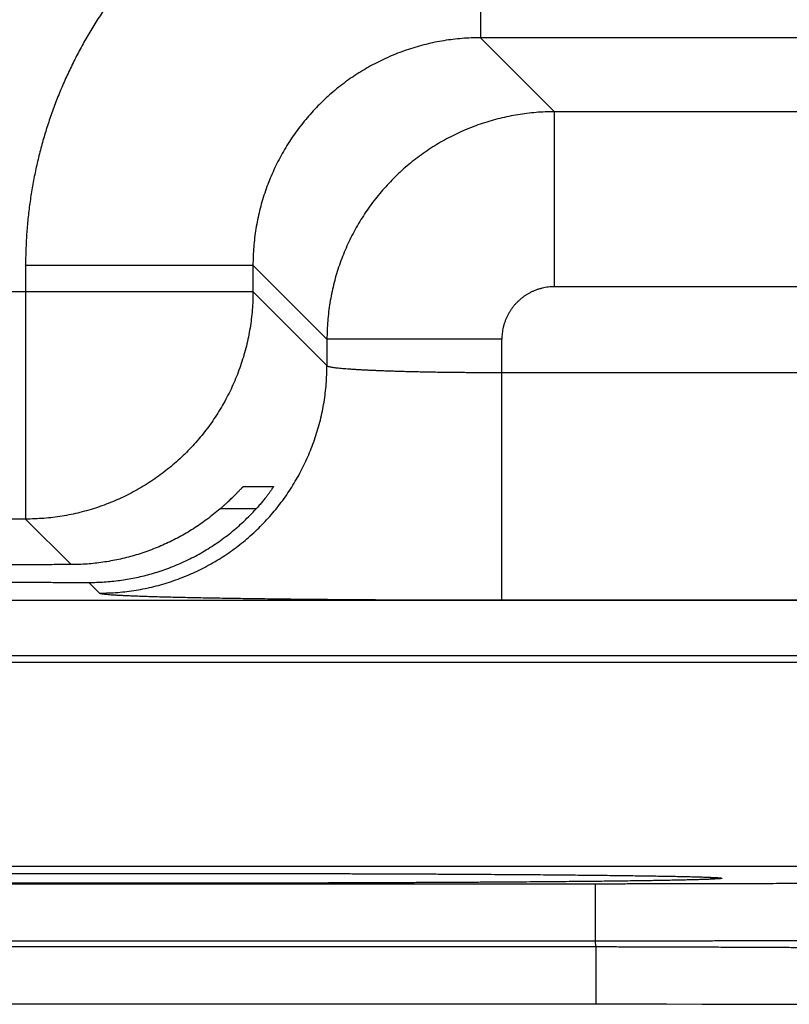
# Model space of a CAD drawing. Header units: inches. Extents: x 0 to 34, y 0 to 22.
# Tile 94 of 152: x 17.218 to 17.482, y 14.132 to 14.47. Entities that reach past the tile are written whole.
import ezdxf

# ---------------------------------------------------------------- set-up
doc = ezdxf.new("R2010")
doc.units = ezdxf.units.IN
doc.header["$LTSCALE"] = 1.87
doc.header["$MEASUREMENT"] = 0
doc.layers.get('0').update_dxf_attribs({"linetype": 'CONTINUOUS'})

msp = doc.modelspace()

# ---------------------------------------------------------------- linework, layer by layer
at = {"color": 7, "linetype": 'CONTINUOUS'}
for p, q in [((17.37565, 14.54153), (17.37565, 14.46354)), ((17.37565, 14.46354), (17.40102, 14.43817)), ((17.52596, 14.46354), (17.37565, 14.46354)), ((17.40102, 14.37818), (17.40102, 14.43817)), ((17.50059, 14.43817), (17.40102, 14.43817)), ((17.21967, 14.38555), (17.21967, 14.29854)), ((17.21967, 14.38555), (17.29766, 14.38555)), ((17.29766, 14.38555), (17.32303, 14.36019)), ((17.29766, 14.38555), (17.29766, 14.37653)), ((17.50059, 14.37818), (17.40102, 14.37818)), ((16.78295, 14.37653), (17.29766, 14.37653)), ((17.29766, 14.37653), (17.32303, 14.35116)), ((17.32303, 14.36019), (17.32303, 14.35116)), ((17.38302, 14.36019), (17.32303, 14.36019)), ((17.38302, 14.27081), (17.38302, 14.36019)), ((17.38302, 14.3488), (17.51859, 14.3488)), ((17.29441, 14.30977), (17.3047, 14.30977)), ((17.29873, 14.30203), (17.28636, 14.30203)), ((17.21967, 14.29854), (16.86093, 14.29854)), ((17.21967, 14.29854), (17.23527, 14.28294)), ((17.24138, 14.27683), (17.24504, 14.27317)), ((16.83312, 14.27072), (24.22349, 14.27072)), ((17.38302, 14.27081), (17.51859, 14.27081)), ((16.83312, 14.25173), (24.22349, 14.25173)), ((16.92613, 14.24955), (17.60348, 14.24955)), ((16.96456, 14.17956), (17.56504, 14.17956)), ((17.21561, 14.17705), (17.22778, 14.17707)), ((17.22778, 14.17707), (17.24011, 14.17709)), ((17.24011, 14.17709), (17.25254, 14.1771)), ((17.25254, 14.1771), (17.2648, 14.17711)), ((17.2648, 14.17711), (17.27703, 14.1771)), ((17.27703, 14.1771), (17.28945, 14.17709)), ((17.28945, 14.17709), (17.30177, 14.17707)), ((17.30177, 14.17707), (17.31393, 14.17705)), ((17.31393, 14.17705), (17.32589, 14.17702)), ((17.32589, 14.17702), (17.3376, 14.17698)), ((17.3376, 14.17698), (17.34901, 14.17694)), ((17.34901, 14.17694), (17.36005, 14.17689)), ((17.36005, 14.17689), (17.37073, 14.17683)), ((17.37073, 14.17683), (17.38082, 14.17677)), ((17.38082, 14.17677), (17.38971, 14.17671)), ((17.38971, 14.17671), (17.40079, 14.17662)), ((17.40079, 14.17662), (17.40964, 14.17654)), ((17.40964, 14.17654), (17.41701, 14.17646)), ((17.41701, 14.17646), (17.4233, 14.17639)), ((17.4233, 14.17639), (17.42872, 14.17631)), ((17.42872, 14.17631), (17.43474, 14.17622)), ((17.43474, 14.17622), (17.43954, 14.17614)), ((17.43954, 14.17614), (17.44337, 14.17607)), ((17.44337, 14.17607), (17.44652, 14.176)), ((17.44652, 14.176), (17.44906, 14.17593)), ((17.44906, 14.17593), (17.45109, 14.17587)), ((17.45109, 14.17587), (17.45268, 14.17582)), ((17.45268, 14.17582), (17.45365, 14.17578)), ((17.45365, 14.17578), (17.45445, 14.17574)), ((17.45445, 14.17574), (17.4551, 14.17571)), ((17.4551, 14.17571), (17.45544, 14.17569)), ((17.45544, 14.17569), (17.45571, 14.17568)), ((17.45571, 14.17568), (17.45593, 14.17566)), ((17.45593, 14.17566), (17.45609, 14.17565)), ((17.45624, 14.17564), (17.45627, 14.17564)), ((17.11444, 14.17357), (17.41517, 14.17357)), ((17.41517, 14.15392), (17.41517, 14.17357)), ((17.1144, 14.15199), (17.4152, 14.15199)), ((17.11444, 14.15392), (17.41517, 14.15392)), ((17.4152, 14.15199), (17.41517, 14.15392)), ((17.4152, 14.15199), (17.4152, 14.13234)), ((17.10847, 14.13234), (17.4152, 14.13234)), ((17.4152, 14.13234), (17.42726, 14.13234)), ((17.42726, 14.13234), (17.43952, 14.13233)), ((17.43952, 14.13233), (17.45166, 14.13231)), ((17.45166, 14.13231), (17.46366, 14.13229)), ((17.46366, 14.13229), (17.47545, 14.13226)), ((17.47545, 14.13226), (17.48698, 14.13222))]:
    msp.add_line(p, q, dxfattribs=at)
msp.add_lwpolyline([(17.45609, 14.17565), (17.4562, 14.17564), (17.45624, 14.17564)], dxfattribs=at)
for points, knots in [([(17.37565, 14.54153), (17.37388, 14.54153), (17.37033, 14.54147), (17.36502, 14.5412), (17.35971, 14.54075), (17.35443, 14.54011), (17.34916, 14.5393), (17.34393, 14.5383), (17.33873, 14.53713), (17.33358, 14.53578), (17.32847, 14.53426), (17.32342, 14.53256), (17.31843, 14.53069), (17.3135, 14.52865), (17.30865, 14.52645), (17.30388, 14.52408), (17.29919, 14.52155), (17.29459, 14.51886), (17.29009, 14.51601), (17.28568, 14.51301), (17.28138, 14.50987), (17.27719, 14.50658), (17.27312, 14.50314), (17.26916, 14.49958), (17.26533, 14.49587), (17.26163, 14.49204), (17.25806, 14.48809), (17.25463, 14.48401), (17.25134, 14.47982), (17.24819, 14.47552), (17.24519, 14.47112), (17.24235, 14.46661), (17.23966, 14.46201), (17.23713, 14.45733), (17.23476, 14.45255), (17.23255, 14.44771), (17.23051, 14.44278), (17.22864, 14.43779), (17.22695, 14.43274), (17.22542, 14.42763), (17.22407, 14.42248), (17.2229, 14.41728), (17.22191, 14.41205), (17.22109, 14.40678), (17.22046, 14.40149), (17.22, 14.39618), (17.21973, 14.39087), (17.21967, 14.38733), (17.21967, 14.38555)], [0, 0, 0, 0, 0.021679, 0.043391, 0.065125, 0.086868, 0.108612, 0.130348, 0.152083, 0.173825, 0.195576, 0.217329, 0.239078, 0.260824, 0.282566, 0.304307, 0.326048, 0.34779, 0.369532, 0.391275, 0.413018, 0.43476, 0.456502, 0.478244, 0.499987, 0.521728, 0.54347, 0.565212, 0.586954, 0.608697, 0.63044, 0.652182, 0.673925, 0.695668, 0.717409, 0.73915, 0.760892, 0.782639, 0.804392, 0.826144, 0.847888, 0.869627, 0.891369, 0.913118, 0.934866, 0.956604, 0.978319, 1, 1, 1, 1]), ([(17.37565, 14.46354), (17.3746, 14.46354), (17.3725, 14.4635), (17.36937, 14.46331), (17.36624, 14.463), (17.36313, 14.46256), (17.36004, 14.46199), (17.35697, 14.4613), (17.35394, 14.46049), (17.35093, 14.45956), (17.34798, 14.4585), (17.34506, 14.45733), (17.3422, 14.45604), (17.33939, 14.45464), (17.33663, 14.45312), (17.33395, 14.4515), (17.33132, 14.44977), (17.32878, 14.44793), (17.3263, 14.446), (17.32391, 14.44396), (17.3216, 14.44183), (17.31938, 14.43961), (17.31725, 14.4373), (17.31522, 14.43491), (17.31328, 14.43244), (17.31144, 14.42989), (17.30971, 14.42727), (17.30808, 14.42458), (17.30657, 14.42183), (17.30517, 14.41902), (17.30388, 14.41615), (17.3027, 14.41324), (17.30165, 14.41028), (17.30071, 14.40727), (17.2999, 14.40424), (17.29921, 14.40117), (17.29865, 14.39808), (17.2982, 14.39497), (17.29789, 14.39184), (17.2977, 14.3887), (17.29766, 14.3866), (17.29766, 14.38555)], [0, 0, 0, 0, 0.025651, 0.0513, 0.076947, 0.102591, 0.128237, 0.153883, 0.179527, 0.205168, 0.230806, 0.256442, 0.282076, 0.307709, 0.333341, 0.358973, 0.384606, 0.410237, 0.435867, 0.461498, 0.487129, 0.512759, 0.538389, 0.564021, 0.589654, 0.615288, 0.640922, 0.666557, 0.692194, 0.717832, 0.74347, 0.769112, 0.794758, 0.820409, 0.846064, 0.871721, 0.897376, 0.923029, 0.948682, 0.974339, 1, 1, 1, 1]), ([(17.40102, 14.43817), (17.39997, 14.43817), (17.39787, 14.43813), (17.39474, 14.43794), (17.39161, 14.43762), (17.3885, 14.43718), (17.38541, 14.43661), (17.38234, 14.43592), (17.37931, 14.43511), (17.37631, 14.43417), (17.37335, 14.43312), (17.37043, 14.43194), (17.36757, 14.43065), (17.36476, 14.42925), (17.36201, 14.42773), (17.35932, 14.42611), (17.3567, 14.42438), (17.35415, 14.42254), (17.35168, 14.4206), (17.34929, 14.41857), (17.34698, 14.41644), (17.34476, 14.41422), (17.34263, 14.41191), (17.3406, 14.40952), (17.33866, 14.40704), (17.33682, 14.40449), (17.33509, 14.40187), (17.33346, 14.39918), (17.33195, 14.39643), (17.33054, 14.39362), (17.32925, 14.39075), (17.32808, 14.38784), (17.32702, 14.38488), (17.32609, 14.38188), (17.32528, 14.37884), (17.32458, 14.37578), (17.32402, 14.37269), (17.32358, 14.36958), (17.32326, 14.36646), (17.32307, 14.36332), (17.32303, 14.36123), (17.32303, 14.36019)], [0, 0, 0, 0, 0.025654, 0.051308, 0.07696, 0.10261, 0.12826, 0.153911, 0.179561, 0.20521, 0.230858, 0.256509, 0.282162, 0.307808, 0.333438, 0.359057, 0.384673, 0.410292, 0.435917, 0.461549, 0.487184, 0.512817, 0.538448, 0.564085, 0.589732, 0.615384, 0.641033, 0.666681, 0.692332, 0.717988, 0.743643, 0.769292, 0.794937, 0.820583, 0.846232, 0.871875, 0.897507, 0.923129, 0.948749, 0.974372, 1, 1, 1, 1]), ([(17.40102, 14.37818), (17.40067, 14.37818), (17.39998, 14.37816), (17.39894, 14.37807), (17.39791, 14.37792), (17.39688, 14.37771), (17.39587, 14.37744), (17.39487, 14.37711), (17.39389, 14.37673), (17.39294, 14.37628), (17.39202, 14.37579), (17.39113, 14.37524), (17.39027, 14.37463), (17.38945, 14.37398), (17.38866, 14.37329), (17.38792, 14.37254), (17.38722, 14.37176), (17.38657, 14.37094), (17.38597, 14.37008), (17.38542, 14.36919), (17.38492, 14.36826), (17.38448, 14.36731), (17.38409, 14.36633), (17.38376, 14.36534), (17.38349, 14.36432), (17.38328, 14.36329), (17.38313, 14.36226), (17.38304, 14.36122), (17.38302, 14.36053), (17.38302, 14.36019)], [0, 0, 0, 0, 0.036617, 0.073427, 0.110383, 0.147443, 0.184567, 0.221713, 0.258844, 0.295937, 0.333007, 0.370073, 0.407151, 0.444244, 0.481347, 0.518455, 0.555564, 0.592666, 0.629753, 0.666826, 0.703904, 0.741008, 0.778157, 0.815328, 0.852478, 0.889563, 0.92654, 0.963368, 1, 1, 1, 1]), ([(17.29766, 14.37653), (17.29766, 14.37548), (17.29762, 14.37339), (17.29743, 14.37025), (17.29711, 14.36713), (17.29667, 14.36402), (17.2961, 14.36093), (17.29541, 14.35786), (17.29459, 14.35483), (17.29366, 14.35183), (17.2926, 14.34887), (17.29143, 14.34596), (17.29014, 14.34309), (17.28874, 14.34028), (17.28722, 14.33753), (17.28559, 14.33484), (17.28386, 14.33222), (17.28202, 14.32967), (17.28009, 14.3272), (17.27805, 14.32481), (17.27592, 14.3225), (17.2737, 14.32028), (17.27139, 14.31815), (17.269, 14.31611), (17.26652, 14.31417), (17.26397, 14.31234), (17.26135, 14.3106), (17.25867, 14.30898), (17.25591, 14.30746), (17.2531, 14.30606), (17.25024, 14.30477), (17.24732, 14.3036), (17.24436, 14.30254), (17.24137, 14.30161), (17.23833, 14.30079), (17.23527, 14.3001), (17.23218, 14.29953), (17.22907, 14.29909), (17.22594, 14.29878), (17.22281, 14.29859), (17.22072, 14.29854), (17.21967, 14.29854)], [0, 0, 0, 0, 0.02564, 0.05128, 0.076921, 0.102562, 0.128203, 0.153844, 0.179486, 0.205128, 0.23077, 0.256413, 0.282055, 0.307698, 0.333341, 0.358984, 0.384628, 0.410271, 0.435915, 0.461558, 0.487202, 0.512845, 0.538489, 0.564132, 0.589776, 0.615419, 0.641062, 0.666705, 0.692348, 0.71799, 0.743634, 0.769276, 0.794917, 0.820558, 0.846199, 0.871842, 0.897484, 0.923122, 0.948753, 0.974378, 1, 1, 1, 1]), ([(17.24504, 14.27317), (17.24609, 14.27317), (17.24818, 14.27322), (17.25132, 14.27341), (17.25444, 14.27372), (17.25755, 14.27417), (17.26064, 14.27473), (17.26371, 14.27542), (17.26674, 14.27624), (17.26974, 14.27717), (17.2727, 14.27823), (17.27561, 14.2794), (17.27848, 14.28069), (17.28129, 14.2821), (17.28404, 14.28361), (17.28673, 14.28524), (17.28935, 14.28697), (17.2919, 14.28881), (17.29437, 14.29074), (17.29676, 14.29278), (17.29907, 14.29491), (17.30129, 14.29713), (17.30342, 14.29944), (17.30546, 14.30183), (17.3074, 14.30431), (17.30923, 14.30686), (17.31096, 14.30948), (17.31259, 14.31216), (17.31411, 14.31492), (17.31551, 14.31773), (17.3168, 14.32059), (17.31797, 14.3235), (17.31903, 14.32646), (17.31996, 14.32946), (17.32078, 14.3325), (17.32147, 14.33556), (17.32204, 14.33865), (17.32248, 14.34176), (17.32279, 14.34489), (17.32299, 14.34802), (17.32303, 14.35012), (17.32303, 14.35116)], [0, 0, 0, 0, 0.025639, 0.051278, 0.076917, 0.102557, 0.128197, 0.153837, 0.179478, 0.205119, 0.23076, 0.256401, 0.282043, 0.307684, 0.333326, 0.358968, 0.38461, 0.410253, 0.435895, 0.461537, 0.48718, 0.512822, 0.538465, 0.564107, 0.58975, 0.615392, 0.641034, 0.666676, 0.692318, 0.717959, 0.743601, 0.769242, 0.794883, 0.820523, 0.846164, 0.871804, 0.897444, 0.923083, 0.948722, 0.974361, 1, 1, 1, 1]), ([(17.32303, 14.35116), (17.32305, 14.35112), (17.32315, 14.35103), (17.32337, 14.35094), (17.3237, 14.35084), (17.32413, 14.35074), (17.32468, 14.35064), (17.32533, 14.35054), (17.32609, 14.35044), (17.32696, 14.35034), (17.32793, 14.35025), (17.329, 14.35015), (17.33018, 14.35006), (17.33145, 14.34997), (17.33282, 14.34988), (17.33428, 14.3498), (17.33583, 14.34971), (17.33747, 14.34963), (17.3392, 14.34956), (17.341, 14.34948), (17.34289, 14.34941), (17.34485, 14.34934), (17.34687, 14.34928), (17.34897, 14.34922), (17.35113, 14.34916), (17.35335, 14.34911), (17.35562, 14.34906), (17.35795, 14.34901), (17.36032, 14.34897), (17.36274, 14.34894), (17.36519, 14.3489), (17.36767, 14.34887), (17.37019, 14.34885), (17.37273, 14.34883), (17.37528, 14.34881), (17.37785, 14.3488), (17.38043, 14.3488), (17.38216, 14.3488), (17.38302, 14.3488)], [0, 0, 0, 0, 0.002411, 0.006345, 0.011998, 0.019423, 0.028632, 0.039621, 0.052378, 0.066881, 0.083106, 0.101028, 0.120617, 0.141835, 0.164641, 0.188994, 0.214853, 0.242165, 0.270879, 0.300941, 0.332301, 0.364898, 0.398669, 0.433549, 0.469473, 0.506384, 0.544227, 0.582931, 0.622416, 0.662602, 0.703407, 0.744753, 0.786566, 0.828771, 0.871293, 0.914056, 0.956985, 1, 1, 1, 1]), ([(17.28636, 14.30203), (17.28661, 14.30225), (17.2871, 14.30268), (17.28782, 14.30331), (17.2885, 14.30393), (17.28914, 14.30453), (17.28974, 14.3051), (17.29031, 14.30565), (17.29084, 14.30617), (17.29132, 14.30665), (17.29177, 14.3071), (17.29218, 14.30752), (17.29255, 14.30789), (17.29288, 14.30823), (17.29317, 14.30854), (17.29343, 14.30881), (17.29365, 14.30904), (17.29385, 14.30924), (17.29401, 14.3094), (17.29414, 14.30953), (17.29424, 14.30963), (17.29432, 14.30971), (17.29437, 14.30975), (17.2944, 14.30977), (17.29441, 14.30977)], [0, 0, 0, 0, 0.088928, 0.174825, 0.257241, 0.335798, 0.410464, 0.481067, 0.547251, 0.608754, 0.66554, 0.717556, 0.764771, 0.807258, 0.845078, 0.878396, 0.907287, 0.931955, 0.952523, 0.969165, 0.982069, 0.991381, 0.99729, 1, 1, 1, 1]), ([(17.3047, 14.30977), (17.30471, 14.30977), (17.30471, 14.30974), (17.30469, 14.3097), (17.30465, 14.30962), (17.30458, 14.30951), (17.3045, 14.30937), (17.30439, 14.3092), (17.30425, 14.30899), (17.30409, 14.30874), (17.3039, 14.30846), (17.30368, 14.30815), (17.30343, 14.3078), (17.30315, 14.30741), (17.30284, 14.30699), (17.3025, 14.30654), (17.30213, 14.30606), (17.30172, 14.30555), (17.30129, 14.30501), (17.30083, 14.30444), (17.30034, 14.30386), (17.29982, 14.30326), (17.29928, 14.30265), (17.29891, 14.30224), (17.29873, 14.30203)], [0, 0, 0, 0, 0.001564, 0.006454, 0.015157, 0.027861, 0.044691, 0.065811, 0.09131, 0.121309, 0.15589, 0.195097, 0.238999, 0.287545, 0.340765, 0.398515, 0.460752, 0.52724, 0.597834, 0.672201, 0.750065, 0.830947, 0.914422, 1, 1, 1, 1]), ([(17.2648, 14.28039), (17.2657, 14.28067), (17.26748, 14.28127), (17.27013, 14.28227), (17.27275, 14.28336), (17.27534, 14.28456), (17.2779, 14.28586), (17.28042, 14.28726), (17.2829, 14.28876), (17.28534, 14.29037), (17.28772, 14.29207), (17.29006, 14.29387), (17.29233, 14.29577), (17.29454, 14.29776), (17.29668, 14.29985), (17.29805, 14.30129), (17.29873, 14.30203)], [0, 0, 0, 0, 0.069136, 0.138621, 0.208415, 0.2785, 0.348981, 0.419848, 0.491067, 0.562688, 0.634741, 0.70715, 0.779859, 0.852937, 0.92634, 1, 1, 1, 1]), ([(17.28636, 14.30203), (17.28564, 14.30141), (17.28417, 14.30018), (17.2819, 14.29844), (17.27958, 14.29678), (17.27722, 14.29521), (17.27481, 14.29374), (17.27236, 14.29236), (17.26987, 14.29108), (17.26736, 14.28989), (17.26566, 14.28916), (17.2648, 14.28881)], [0, 0, 0, 0, 0.113111, 0.22576, 0.337871, 0.449495, 0.560654, 0.671263, 0.781365, 0.890975, 1, 1, 1, 1]), ([(17.2648, 14.28881), (17.26394, 14.28846), (17.26221, 14.28778), (17.25959, 14.28687), (17.25694, 14.28605), (17.25428, 14.28532), (17.2516, 14.2847), (17.24891, 14.28416), (17.2462, 14.28373), (17.24348, 14.28338), (17.24075, 14.28313), (17.23801, 14.28298), (17.23618, 14.28295), (17.23527, 14.28294)], [0, 0, 0, 0, 0.092045, 0.183763, 0.275114, 0.366132, 0.456967, 0.547658, 0.638188, 0.728594, 0.819036, 0.90951, 1, 1, 1, 1]), ([(17.23527, 14.28294), (17.23335, 14.28294), (17.22953, 14.28292), (17.22382, 14.2829), (17.21815, 14.28288), (17.21253, 14.28285), (17.20697, 14.28282), (17.20148, 14.28278), (17.19605, 14.28274), (17.1907, 14.2827), (17.18542, 14.28266), (17.18024, 14.28261), (17.17514, 14.28256), (17.17015, 14.28251), (17.16526, 14.28245), (17.16047, 14.28239), (17.1558, 14.28233), (17.15125, 14.28227), (17.14683, 14.2822), (17.14253, 14.28213), (17.13837, 14.28206), (17.13434, 14.28199), (17.13045, 14.28191), (17.12672, 14.28183), (17.12313, 14.28175), (17.1197, 14.28167), (17.11642, 14.28158), (17.11331, 14.2815), (17.11037, 14.28141), (17.10759, 14.28132), (17.10498, 14.28123), (17.10255, 14.28114), (17.1003, 14.28104), (17.09822, 14.28095), (17.09633, 14.28085), (17.09462, 14.28075), (17.0931, 14.28066), (17.09176, 14.28056), (17.09061, 14.28046), (17.08965, 14.28036), (17.08889, 14.28026), (17.0883, 14.28017), (17.08795, 14.28006), (17.08769, 14.28), (17.08768, 14.27991), (17.08768, 14.2799)], [0, 0, 0, 0, 0.038942, 0.07763, 0.116005, 0.154044, 0.191694, 0.228914, 0.265673, 0.301916, 0.337619, 0.372733, 0.407219, 0.44105, 0.474173, 0.506568, 0.538191, 0.569005, 0.598986, 0.628089, 0.656294, 0.683565, 0.709868, 0.735184, 0.759475, 0.782723, 0.804899, 0.825975, 0.845938, 0.864756, 0.882414, 0.898894, 0.914172, 0.928239, 0.941074, 0.952667, 0.963006, 0.972076, 0.979874, 0.986389, 0.991619, 0.995564, 0.998233, 0.999681, 1, 1, 1, 1]), ([(17.24138, 14.27683), (17.24227, 14.27683), (17.24403, 14.27685), (17.24667, 14.27698), (17.24929, 14.2772), (17.25191, 14.27751), (17.25452, 14.2779), (17.25712, 14.27839), (17.2597, 14.27896), (17.26226, 14.27963), (17.26396, 14.28013), (17.2648, 14.28039)], [0, 0, 0, 0, 0.111186, 0.222222, 0.333099, 0.443931, 0.554826, 0.665779, 0.776903, 0.88831, 1, 1, 1, 1]), ([(17.08768, 14.2799), (17.08768, 14.27988), (17.0877, 14.27978), (17.08797, 14.27973), (17.08833, 14.27961), (17.08893, 14.27952), (17.0897, 14.27942), (17.09067, 14.27932), (17.09183, 14.27922), (17.09318, 14.27913), (17.09471, 14.27903), (17.09643, 14.27893), (17.09833, 14.27884), (17.10042, 14.27874), (17.10268, 14.27865), (17.10513, 14.27855), (17.10774, 14.27846), (17.11053, 14.27837), (17.11348, 14.27829), (17.11661, 14.2782), (17.11989, 14.27811), (17.12333, 14.27803), (17.12692, 14.27795), (17.13067, 14.27787), (17.13456, 14.2778), (17.1386, 14.27772), (17.14277, 14.27765), (17.14707, 14.27758), (17.15151, 14.27752), (17.15607, 14.27745), (17.16074, 14.27739), (17.16553, 14.27733), (17.17043, 14.27728), (17.17543, 14.27722), (17.18053, 14.27717), (17.18572, 14.27713), (17.191, 14.27708), (17.19635, 14.27704), (17.20179, 14.277), (17.20729, 14.27697), (17.21285, 14.27694), (17.21847, 14.27691), (17.22414, 14.27688), (17.22986, 14.27686), (17.23561, 14.27684), (17.23946, 14.27683), (17.24138, 14.27683)], [0, 0, 0, 0, 0.000359, 0.001812, 0.004445, 0.008302, 0.013394, 0.01972, 0.027276, 0.036057, 0.046051, 0.057252, 0.069645, 0.083217, 0.097957, 0.113843, 0.130865, 0.149, 0.168226, 0.18853, 0.20988, 0.232262, 0.255647, 0.280006, 0.305322, 0.331557, 0.35869, 0.38669, 0.415519, 0.44516, 0.475565, 0.506711, 0.538564, 0.571079, 0.604237, 0.637985, 0.672297, 0.707135, 0.742451, 0.778223, 0.814397, 0.85094, 0.887817, 0.924972, 0.962385, 1, 1, 1, 1]), ([(17.24504, 14.27317), (17.24508, 14.27313), (17.24526, 14.27307), (17.24558, 14.27299), (17.24608, 14.27291), (17.24674, 14.27283), (17.24756, 14.27275), (17.24854, 14.27267), (17.24968, 14.27259), (17.25098, 14.27251), (17.25243, 14.27244), (17.25405, 14.27236), (17.25581, 14.27228), (17.25773, 14.2722), (17.2598, 14.27213), (17.26201, 14.27206), (17.26437, 14.27198), (17.26687, 14.27191), (17.26951, 14.27184), (17.27228, 14.27178), (17.27519, 14.27171), (17.27822, 14.27165), (17.28138, 14.27159), (17.28466, 14.27153), (17.28806, 14.27147), (17.29157, 14.27141), (17.29519, 14.27136), (17.29891, 14.27131), (17.30274, 14.27126), (17.30666, 14.27121), (17.31067, 14.27116), (17.31476, 14.27112), (17.31894, 14.27108), (17.3232, 14.27104), (17.32752, 14.27101), (17.33191, 14.27098), (17.33637, 14.27095), (17.34088, 14.27092), (17.34544, 14.2709), (17.35004, 14.27088), (17.35468, 14.27086), (17.35936, 14.27084), (17.36406, 14.27083), (17.36879, 14.27082), (17.37353, 14.27081), (17.37827, 14.27081), (17.38144, 14.27081), (17.38302, 14.27081)], [0, 0, 0, 0, 0.001338, 0.003796, 0.007418, 0.012211, 0.018173, 0.025299, 0.033585, 0.043023, 0.053601, 0.065302, 0.078111, 0.092017, 0.107007, 0.123062, 0.140161, 0.158279, 0.177401, 0.197507, 0.218571, 0.240564, 0.263456, 0.287225, 0.311846, 0.33729, 0.363524, 0.390512, 0.418224, 0.44663, 0.475697, 0.505388, 0.535664, 0.566491, 0.597835, 0.62966, 0.661932, 0.694614, 0.72766, 0.761018, 0.794648, 0.828523, 0.862613, 0.896867, 0.931224, 0.965623, 1, 1, 1, 1]), ([(17.2648, 14.17373), (17.26274, 14.17373), (17.25861, 14.17373), (17.25241, 14.17373), (17.24623, 14.17373), (17.24006, 14.17374), (17.23391, 14.17375), (17.2278, 14.17376), (17.22173, 14.17377), (17.2157, 14.17378), (17.20972, 14.17379), (17.2038, 14.17381), (17.19795, 14.17383), (17.19216, 14.17385), (17.18644, 14.17387), (17.18081, 14.17389), (17.17526, 14.17392), (17.16981, 14.17394), (17.16445, 14.17397), (17.15919, 14.174), (17.15404, 14.17403), (17.14901, 14.17406), (17.14409, 14.17409), (17.1393, 14.17413), (17.13464, 14.17416), (17.13011, 14.1742), (17.12572, 14.17424), (17.12147, 14.17428), (17.11737, 14.17432), (17.11342, 14.17436), (17.10963, 14.1744), (17.10599, 14.17445), (17.10252, 14.17449), (17.09922, 14.17454), (17.09609, 14.17458), (17.09313, 14.17463), (17.09034, 14.17468), (17.08774, 14.17473), (17.08532, 14.17478), (17.08308, 14.17483), (17.08103, 14.17488), (17.07917, 14.17493), (17.0775, 14.17498), (17.07602, 14.17504), (17.07473, 14.17509), (17.07365, 14.17514), (17.07275, 14.1752), (17.07207, 14.17524), (17.07154, 14.17531), (17.07129, 14.17532), (17.07104, 14.17542), (17.07129, 14.17551), (17.07154, 14.17552), (17.07207, 14.17559), (17.07267, 14.17563), (17.07311, 14.17566), (17.07332, 14.17567)], [0, 0, 0, 0, 0.03162, 0.063238, 0.094814, 0.126305, 0.157669, 0.188866, 0.219862, 0.250626, 0.281131, 0.311345, 0.341239, 0.370784, 0.39995, 0.428707, 0.457021, 0.484864, 0.512209, 0.539036, 0.56532, 0.591025, 0.616116, 0.640571, 0.66437, 0.687487, 0.709898, 0.731579, 0.752506, 0.77266, 0.792019, 0.810565, 0.828278, 0.845141, 0.861135, 0.876242, 0.890448, 0.903741, 0.916105, 0.927529, 0.937998, 0.947503, 0.956035, 0.963586, 0.970148, 0.975714, 0.980276, 0.983834, 0.986385, 0.987934, 0.988513, 0.989092, 0.990642, 0.993195, 0.996753, 1, 1, 1, 1]), ([(17.07358, 14.17569), (17.07395, 14.17571), (17.07474, 14.17574), (17.07602, 14.1758), (17.0775, 14.17585), (17.07917, 14.1759), (17.08103, 14.17595), (17.08308, 14.176), (17.08532, 14.17605), (17.08774, 14.1761), (17.09035, 14.17615), (17.09313, 14.1762), (17.09609, 14.17625), (17.09922, 14.17629), (17.10253, 14.17634), (17.106, 14.17638), (17.10963, 14.17643), (17.11342, 14.17647), (17.11737, 14.17651), (17.12147, 14.17655), (17.12572, 14.17659), (17.13011, 14.17663), (17.13464, 14.17667), (17.1393, 14.1767), (17.14409, 14.17674), (17.14901, 14.17677), (17.15405, 14.1768), (17.1592, 14.17683), (17.16445, 14.17686), (17.16981, 14.17689), (17.17527, 14.17692), (17.18081, 14.17694), (17.18645, 14.17696), (17.19216, 14.17698), (17.19795, 14.177), (17.2038, 14.17702), (17.20972, 14.17704), (17.2157, 14.17705), (17.22173, 14.17706), (17.2278, 14.17708), (17.23391, 14.17709), (17.24006, 14.17709), (17.24623, 14.1771), (17.25241, 14.1771), (17.25861, 14.17711), (17.26274, 14.17711), (17.2648, 14.17711)], [0, 0, 0, 0, 0.005704, 0.01243, 0.02017, 0.028916, 0.038658, 0.049388, 0.061097, 0.07377, 0.087395, 0.101956, 0.11744, 0.133831, 0.151114, 0.16927, 0.188278, 0.20812, 0.228775, 0.250224, 0.272445, 0.295416, 0.319108, 0.343498, 0.368562, 0.394282, 0.420629, 0.447566, 0.475061, 0.50309, 0.531627, 0.560644, 0.590112, 0.62, 0.650279, 0.680917, 0.711884, 0.743147, 0.774678, 0.806445, 0.838418, 0.870562, 0.902835, 0.935195, 0.967597, 1, 1, 1, 1]), ([(17.2648, 14.17711), (17.26687, 14.17711), (17.271, 14.17711), (17.27719, 14.1771), (17.28338, 14.1771), (17.28955, 14.17709), (17.29569, 14.17709), (17.30181, 14.17708), (17.30788, 14.17706), (17.31391, 14.17705), (17.31988, 14.17704), (17.3258, 14.17702), (17.33166, 14.177), (17.33745, 14.17698), (17.34316, 14.17696), (17.3488, 14.17694), (17.35434, 14.17692), (17.3598, 14.17689), (17.36516, 14.17686), (17.37041, 14.17683), (17.37556, 14.1768), (17.3806, 14.17677), (17.38551, 14.17674), (17.39031, 14.1767), (17.39497, 14.17667), (17.3995, 14.17663), (17.40389, 14.17659), (17.40814, 14.17655), (17.41224, 14.17651), (17.41618, 14.17647), (17.41998, 14.17643), (17.42361, 14.17638), (17.42708, 14.17634), (17.43038, 14.17629), (17.43352, 14.17625), (17.43648, 14.1762), (17.43926, 14.17615), (17.44186, 14.1761), (17.44429, 14.17605), (17.44652, 14.176), (17.44857, 14.17595), (17.45044, 14.1759), (17.45211, 14.17585), (17.45359, 14.1758), (17.45487, 14.17574), (17.45566, 14.17571), (17.45602, 14.17569)], [0, 0, 0, 0, 0.032407, 0.064812, 0.097174, 0.129448, 0.161593, 0.193566, 0.225334, 0.256864, 0.288128, 0.319094, 0.349732, 0.380012, 0.409905, 0.439377, 0.468396, 0.496932, 0.524957, 0.552451, 0.57939, 0.605735, 0.631451, 0.656515, 0.680905, 0.704598, 0.727567, 0.749787, 0.771236, 0.791892, 0.811733, 0.83074, 0.848894, 0.866177, 0.882568, 0.898052, 0.912612, 0.926235, 0.938907, 0.950616, 0.961346, 0.971087, 0.979831, 0.98757, 0.994296, 1, 1, 1, 1]), ([(17.45628, 14.17567), (17.45649, 14.17566), (17.45694, 14.17563), (17.45754, 14.17559), (17.45807, 14.17552), (17.45831, 14.17551), (17.45856, 14.17542), (17.45831, 14.17532), (17.45807, 14.17531), (17.45754, 14.17524), (17.45686, 14.1752), (17.45596, 14.17514), (17.45487, 14.17509), (17.45358, 14.17504), (17.45211, 14.17498), (17.45043, 14.17493), (17.44857, 14.17488), (17.44652, 14.17483), (17.44428, 14.17478), (17.44186, 14.17473), (17.43926, 14.17468), (17.43648, 14.17463), (17.43352, 14.17458), (17.43038, 14.17454), (17.42708, 14.17449), (17.42361, 14.17445), (17.41998, 14.1744), (17.41618, 14.17436), (17.41223, 14.17432), (17.40813, 14.17428), (17.40389, 14.17424), (17.3995, 14.1742), (17.39497, 14.17416), (17.3903, 14.17413), (17.38551, 14.17409), (17.3806, 14.17406), (17.37556, 14.17403), (17.37041, 14.174), (17.36515, 14.17397), (17.3598, 14.17394), (17.35434, 14.17392), (17.34879, 14.17389), (17.34316, 14.17387), (17.33745, 14.17385), (17.33166, 14.17383), (17.3258, 14.17381), (17.31988, 14.17379), (17.3139, 14.17378), (17.30788, 14.17377), (17.3018, 14.17376), (17.29569, 14.17375), (17.28955, 14.17374), (17.28338, 14.17373), (17.27719, 14.17373), (17.271, 14.17373), (17.26687, 14.17373), (17.2648, 14.17373)], [0, 0, 0, 0, 0.003284, 0.006842, 0.009393, 0.010942, 0.011521, 0.0121, 0.013649, 0.016202, 0.019761, 0.024323, 0.029889, 0.036451, 0.044003, 0.052536, 0.062041, 0.07251, 0.083934, 0.096299, 0.109592, 0.123799, 0.138906, 0.154899, 0.171761, 0.189475, 0.208021, 0.227381, 0.247533, 0.26846, 0.29014, 0.312552, 0.335669, 0.359465, 0.38392, 0.409014, 0.434719, 0.461002, 0.487828, 0.515175, 0.543018, 0.57133, 0.600081, 0.629243, 0.658785, 0.688678, 0.718891, 0.749395, 0.780158, 0.811152, 0.842348, 0.87371, 0.905198, 0.93677, 0.968385, 1, 1, 1, 1]), ([(17.41517, 14.17357), (17.41688, 14.17357), (17.42029, 14.17357), (17.42541, 14.17357), (17.43052, 14.17358), (17.4356, 14.17358), (17.44066, 14.17359), (17.44568, 14.1736), (17.45068, 14.17361), (17.45563, 14.17362), (17.46053, 14.17363), (17.46538, 14.17364), (17.47017, 14.17366), (17.4749, 14.17368), (17.47956, 14.1737), (17.48415, 14.17372), (17.48865, 14.17374), (17.49307, 14.17376), (17.49739, 14.17378), (17.50162, 14.17381), (17.50575, 14.17383), (17.50977, 14.17386), (17.51369, 14.17389), (17.51749, 14.17392), (17.52117, 14.17395), (17.52472, 14.17398), (17.52815, 14.17402), (17.53145, 14.17405), (17.53461, 14.17409), (17.53763, 14.17412), (17.54051, 14.17416), (17.54324, 14.1742), (17.54583, 14.17424), (17.54826, 14.17427), (17.55054, 14.17431), (17.55266, 14.17435), (17.55461, 14.1744), (17.55641, 14.17444), (17.55804, 14.17448), (17.55951, 14.17452), (17.5608, 14.17457), (17.56193, 14.17461), (17.56288, 14.17465), (17.56367, 14.17469), (17.56427, 14.17474), (17.56474, 14.17478), (17.56495, 14.17482), (17.56512, 14.17485), (17.56512, 14.17488)], [0, 0, 0, 0, 0.034192, 0.068329, 0.102371, 0.136281, 0.170017, 0.203545, 0.236831, 0.269845, 0.30255, 0.33491, 0.366885, 0.398434, 0.429514, 0.460087, 0.490119, 0.519578, 0.548432, 0.576647, 0.604191, 0.631032, 0.657136, 0.682475, 0.707019, 0.730741, 0.753611, 0.775602, 0.796688, 0.816845, 0.836051, 0.854285, 0.871522, 0.887742, 0.902928, 0.917067, 0.93014, 0.942129, 0.953015, 0.962787, 0.971436, 0.978954, 0.985334, 0.990566, 0.994646, 0.99757, 0.999343, 1, 1, 1, 1]), ([(17.41517, 14.15392), (17.41706, 14.15392), (17.42085, 14.15393), (17.42652, 14.15394), (17.43219, 14.15396), (17.43783, 14.15397), (17.44344, 14.15399), (17.44902, 14.15401), (17.45457, 14.15403), (17.46007, 14.15405), (17.46552, 14.15407), (17.47091, 14.15409), (17.47625, 14.15411), (17.48151, 14.15413), (17.4867, 14.15415), (17.49181, 14.15418), (17.49683, 14.1542), (17.50176, 14.15423), (17.5066, 14.15426), (17.51133, 14.15428), (17.51595, 14.15431), (17.52047, 14.15434), (17.52486, 14.15437), (17.52913, 14.1544), (17.53328, 14.15443), (17.53729, 14.15446), (17.54117, 14.15449), (17.5449, 14.15452), (17.54849, 14.15456), (17.55194, 14.15459), (17.55523, 14.15462), (17.55836, 14.15466), (17.56133, 14.15469), (17.56415, 14.15472), (17.56679, 14.15476), (17.56927, 14.15479), (17.57157, 14.15482), (17.5737, 14.15486), (17.57565, 14.15489), (17.57743, 14.15493), (17.57902, 14.15496), (17.58043, 14.15499), (17.58165, 14.15503), (17.58269, 14.15506), (17.58355, 14.15509), (17.58419, 14.15513), (17.5847, 14.15515), (17.5849, 14.15519), (17.58503, 14.1552)], [0, 0, 0, 0, 0.033464, 0.066881, 0.100215, 0.13343, 0.166493, 0.19937, 0.232025, 0.264422, 0.296525, 0.328297, 0.359704, 0.390708, 0.42127, 0.451353, 0.480929, 0.509968, 0.538439, 0.566308, 0.593543, 0.620112, 0.645989, 0.671145, 0.695554, 0.719188, 0.74202, 0.764025, 0.785176, 0.805451, 0.824829, 0.843289, 0.860808, 0.877365, 0.892942, 0.907525, 0.921097, 0.933643, 0.945145, 0.955591, 0.964969, 0.973268, 0.980479, 0.986595, 0.991609, 0.995517, 0.998314, 1, 1, 1, 1]), ([(17.4152, 14.15199), (17.4171, 14.15199), (17.42088, 14.15198), (17.42656, 14.15197), (17.43222, 14.15195), (17.43786, 14.15193), (17.44348, 14.15192), (17.44906, 14.1519), (17.45461, 14.15188), (17.46011, 14.15185), (17.46557, 14.15183), (17.47096, 14.15181), (17.4763, 14.15178), (17.48156, 14.15175), (17.48675, 14.15172), (17.49186, 14.15169), (17.49689, 14.15166), (17.50182, 14.15163), (17.50665, 14.1516), (17.51139, 14.15157), (17.51601, 14.15153), (17.52053, 14.15149), (17.52492, 14.15146), (17.52919, 14.15142), (17.53334, 14.15138), (17.53735, 14.15134), (17.54123, 14.1513), (17.54497, 14.15126), (17.54856, 14.15122), (17.552, 14.15118), (17.55529, 14.15114), (17.55843, 14.15109), (17.56141, 14.15105), (17.56422, 14.15101), (17.56686, 14.15096), (17.56934, 14.15092), (17.57164, 14.15087), (17.57378, 14.15083), (17.57573, 14.15079), (17.5775, 14.15074), (17.5791, 14.1507), (17.58051, 14.15065), (17.58173, 14.15061), (17.58277, 14.15056), (17.58363, 14.15052), (17.58428, 14.15047), (17.58478, 14.15044), (17.58499, 14.15039), (17.58511, 14.15038)], [0, 0, 0, 0, 0.033448, 0.066855, 0.100186, 0.133402, 0.16647, 0.199352, 0.23201, 0.264406, 0.296509, 0.328281, 0.359683, 0.390676, 0.421228, 0.451309, 0.480889, 0.50993, 0.538397, 0.566261, 0.593493, 0.620063, 0.645941, 0.671096, 0.695501, 0.719129, 0.741955, 0.763956, 0.785107, 0.805384, 0.824761, 0.843218, 0.860735, 0.877294, 0.892875, 0.907457, 0.921027, 0.933571, 0.945075, 0.955524, 0.964906, 0.97321, 0.980428, 0.986552, 0.991574, 0.995491, 0.998299, 1, 1, 1, 1])]:
    msp.add_open_spline(points, degree=3, knots=knots, dxfattribs=at)
msp.add_open_spline([(17.45602, 14.17569), (17.45611, 14.17568), (17.45619, 14.17568), (17.45628, 14.17567)], degree=3, dxfattribs=at)

doc.saveas('drawing.dxf')
